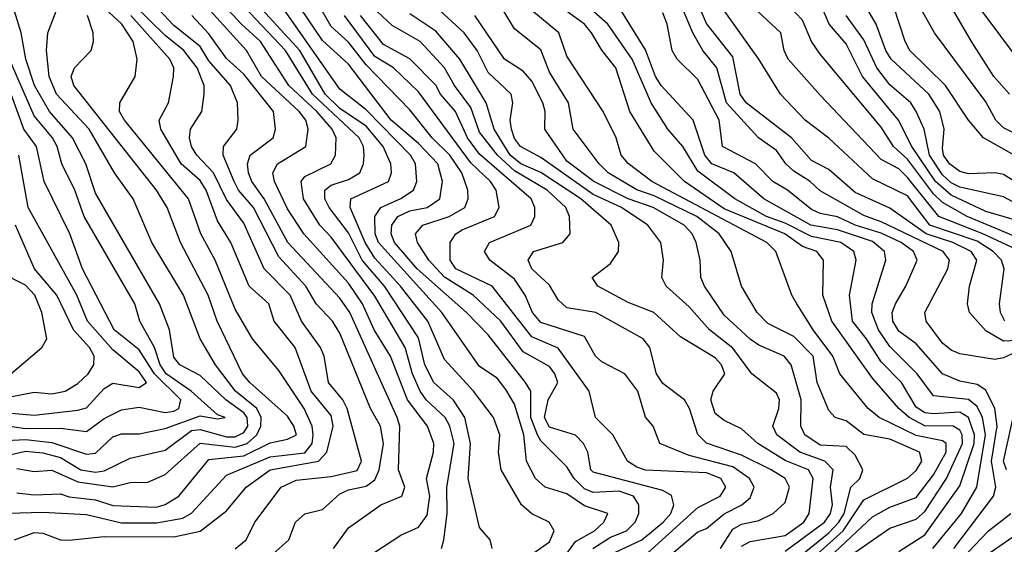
# Model space of a CAD drawing. Header units: metres. Extents: x -51132 to -49532, y -231222 to -229437.
# Tile 112 of 256: x -50600 to -50544, y -230932 to -230902. Entities that reach past the tile are written whole.
import ezdxf

# ---------------------------------------------------------------- set-up
doc = ezdxf.new("R2010")
doc.units = ezdxf.units.M
for name, color, linetype in [('CONTOUR_HALF', 8, 'Continuous'), ('CONTOUR_INDEX', 1, 'Continuous'), ('CONTOUR_INTER', 3, 'Continuous')]:
    doc.layers.add(name, color=color, linetype=linetype)

msp = doc.modelspace()

# ---------------------------------------------------------------- linework, layer by layer
at = {"layer": 'CONTOUR_HALF'}
for points, elevation in [([(-50573.366, -230931.759), (-50573.474, -230931.259), (-50574.08, -230930.562), (-50574.624, -230928.259), (-50574.724, -230927.759), (-50574.597, -230925.759), (-50574.924, -230924.259), (-50575.58, -230923.282), (-50576.695, -230922.259), (-50577.22, -230921.259), (-50577.58, -230919.711), (-50579.518, -230916.759), (-50580.81, -230915.259), (-50581.58, -230913.694), (-50582.697, -230912.259), (-50582.938, -230911.759), (-50582.936, -230911.259), (-50582.58, -230910.98), (-50581.58, -230910.653), (-50580.939, -230910.259), (-50580.72, -230909.759), (-50580.68, -230909.259), (-50580.732, -230908.759), (-50580.972, -230908.259), (-50583.647, -230905.759), (-50585.202, -230903.259), (-50592.297, -230895.759)], 36.5), ([(-50542.08, -230911.624), (-50544.08, -230910.37), (-50544.58, -230910.264), (-50546.08, -230910.332), (-50546.58, -230910.187), (-50547.173, -230909.759), (-50547.504, -230909.259), (-50547.58, -230908.861), (-50547.467, -230907.759), (-50547.716, -230906.759), (-50548.361, -230905.759), (-50550.502, -230903.759), (-50550.825, -230903.259), (-50551.361, -230901.759), (-50553.109, -230898.759)], 48.5), ([(-50542.08, -230908.704), (-50544.08, -230907.699), (-50544.526, -230907.259), (-50545.08, -230906.211), (-50548.034, -230902.259), (-50549.706, -230899.259)], 49.5), ([(-50542.58, -230919.824), (-50544.08, -230919.899), (-50545.08, -230919.301), (-50546.018, -230918.259), (-50546.143, -230917.759), (-50546.023, -230916.759), (-50545.602, -230915.259), (-50545.92, -230914.759), (-50546.987, -230914.259), (-50548.499, -230913.759), (-50550.58, -230912.29), (-50552.58, -230911.399), (-50554.08, -230910.078), (-50555.08, -230909.56), (-50556.209, -230908.259), (-50558.809, -230906.259), (-50559.155, -230905.759), (-50559.58, -230903.636), (-50561.08, -230901.721), (-50561.929, -230899.759)], 45.5), ([(-50586.113, -230932.259), (-50585.007, -230931.259), (-50584.628, -230930.259), (-50584.08, -230929.771), (-50583.08, -230929.535), (-50582.08, -230928.639), (-50581.58, -230928.398), (-50580.58, -230928.189), (-50580.08, -230927.832), (-50579.839, -230927.259), (-50579.587, -230925.759), (-50579.753, -230924.759), (-50580.325, -230923.759), (-50582.08, -230919.432), (-50582.511, -230918.759), (-50583.446, -230917.759), (-50584.031, -230916.759), (-50585.58, -230915.074), (-50587.031, -230912.259), (-50587.879, -230911.259), (-50588.135, -230910.759), (-50588.754, -230909.259), (-50588.752, -230908.759), (-50587.989, -230907.759), (-50587.897, -230907.259), (-50587.944, -230906.259), (-50588.337, -230905.259), (-50589.58, -230903.866), (-50590.08, -230903.043), (-50591.58, -230901.837), (-50593.06, -230900.259)], 34.5), ([(-50566.899, -230932.259), (-50564.78, -230931.259), (-50563.558, -230930.259), (-50563.12, -230929.759), (-50562.965, -230929.259), (-50563.08, -230928.736), (-50563.58, -230928.45), (-50567.58, -230927.397), (-50567.701, -230927.259), (-50567.875, -230926.259), (-50568.133, -230925.759), (-50568.58, -230925.286), (-50570.08, -230924.824), (-50570.362, -230924.259), (-50570.143, -230923.259), (-50569.592, -230922.259), (-50569.762, -230921.759), (-50570.08, -230921.344), (-50571.58, -230920.512), (-50572.867, -230918.759), (-50574.448, -230917.259), (-50576.08, -230916.227), (-50576.982, -230915.259), (-50577.625, -230914.259), (-50577.746, -230913.759), (-50577.323, -230913.259), (-50575.82, -230912.759), (-50574.931, -230912.259), (-50574.734, -230911.759), (-50574.744, -230911.259), (-50575.095, -230910.259), (-50575.774, -230909.259), (-50576.796, -230908.259), (-50578.08, -230906.652), (-50580.58, -230904.092), (-50581.58, -230902.795), (-50582.58, -230901.899), (-50583.521, -230900.259)], 38.5), ([(-50542.873, -230904.259), (-50545.58, -230900.632)], 50.5), ([(-50601.58, -230926.531), (-50600.08, -230926.202), (-50599.08, -230926.292), (-50598.08, -230926.564), (-50596.908, -230927.259), (-50596.08, -230927.395), (-50595.58, -230927.311), (-50594.08, -230926.593), (-50592.08, -230926.129), (-50590.58, -230925.014), (-50590.08, -230924.956), (-50588.58, -230925.365), (-50588.08, -230925.382), (-50587.58, -230925.121), (-50587.358, -230924.759), (-50587.383, -230924.259), (-50587.58, -230924.005), (-50588.618, -230923.259), (-50590.08, -230921.869), (-50591.244, -230921.259), (-50591.58, -230920.811), (-50591.831, -230919.259), (-50592.408, -230917.759), (-50596.08, -230911.435), (-50596.63, -230909.759), (-50597.4, -230908.259), (-50598.716, -230906.759), (-50599.571, -230905.259), (-50600.065, -230903.759), (-50600.337, -230902.259), (-50600.783, -230900.759)], 31.5), ([(-50580.08, -230931.968), (-50578.58, -230931.008), (-50577.58, -230930.54), (-50577.08, -230929.864), (-50576.933, -230928.759), (-50577.112, -230927.759), (-50576.711, -230926.259), (-50576.706, -230925.759), (-50577.054, -230924.759), (-50578.216, -230923.259), (-50579.188, -230920.759), (-50580.113, -230919.259), (-50580.79, -230917.759), (-50581.58, -230916.574), (-50584.153, -230913.759), (-50585.08, -230912.334), (-50585.822, -230910.759), (-50585.913, -230910.259), (-50585.659, -230909.759), (-50584.034, -230908.759), (-50583.889, -230907.759), (-50584.032, -230907.259), (-50584.405, -230906.759), (-50586.561, -230904.759), (-50587.427, -230903.259), (-50589.701, -230900.759)], 35.5), ([(-50569.58, -230932.731), (-50568.58, -230931.362), (-50567.501, -230930.759), (-50566.967, -230930.259), (-50566.731, -230929.759), (-50568.08, -230929.318), (-50569.08, -230928.63), (-50570.32, -230928.259), (-50570.871, -230927.759), (-50571.393, -230926.759), (-50571.541, -230925.259), (-50572.08, -230923.502), (-50572.58, -230922.655), (-50573.08, -230922.016), (-50574.08, -230921.339), (-50576.249, -230918.259), (-50579.873, -230914.259), (-50580.065, -230913.759), (-50580.071, -230912.759), (-50579.732, -230912.259), (-50578.58, -230911.739), (-50577.861, -230911.259), (-50577.682, -230910.759), (-50577.753, -230909.759), (-50578.044, -230909.259), (-50580.58, -230906.666), (-50582.08, -230905.47), (-50585.375, -230900.759)], 37.5), ([(-50559.08, -230931.621), (-50558.58, -230931.37), (-50556.58, -230931.021), (-50555.507, -230930.259), (-50555.208, -230929.759), (-50554.985, -230927.759), (-50555.25, -230927.259), (-50556.58, -230926.724), (-50558.139, -230925.759), (-50559.08, -230924.917), (-50560.08, -230924.43), (-50560.58, -230924.036), (-50560.841, -230923.259), (-50560.71, -230922.759), (-50560.038, -230921.759), (-50560.218, -230921.259), (-50560.58, -230920.86), (-50562.58, -230919.655), (-50564.107, -230918.259), (-50565.58, -230917.685), (-50567.313, -230916.759), (-50567.641, -230916.259), (-50566.58, -230915.462), (-50566.13, -230914.759), (-50566.114, -230914.259), (-50566.538, -230913.259), (-50568.288, -230911.759), (-50570.58, -230910.243), (-50571.714, -230909.759), (-50572.322, -230909.259), (-50573.247, -230907.759), (-50573.706, -230906.259), (-50575.215, -230903.759), (-50576.58, -230902.16), (-50578.08, -230901.174)], 40.5), ([(-50554.04, -230932.259), (-50551.58, -230929.948), (-50550.58, -230929.403), (-50549.08, -230928.835), (-50548.08, -230927.539), (-50547.363, -230926.259), (-50547.364, -230925.759), (-50547.58, -230925.604), (-50549.08, -230925.291), (-50551.201, -230924.259), (-50551.821, -230923.759), (-50553.441, -230921.759), (-50553.848, -230920.759), (-50554.983, -230919.259), (-50555.91, -230917.759), (-50556.201, -230917.259), (-50557.111, -230914.759), (-50557.638, -230914.259), (-50564.208, -230910.759), (-50565.58, -230909.723), (-50565.969, -230909.259), (-50566.265, -230908.259), (-50567.004, -230906.759), (-50569.08, -230903.595), (-50569.534, -230902.259), (-50571.08, -230900.969)], 42.5), ([(-50550.08, -230931.934), (-50548.58, -230930.977), (-50546.58, -230928.179), (-50545.751, -230925.759), (-50545.73, -230925.259), (-50546.08, -230924.262), (-50546.58, -230923.966), (-50548.08, -230924.051), (-50548.58, -230923.992), (-50549.08, -230923.68), (-50549.911, -230922.259), (-50551.08, -230921.082), (-50551.922, -230919.759), (-50552.733, -230918.759), (-50552.897, -230917.259), (-50552.511, -230915.259), (-50552.654, -230914.759), (-50553.394, -230914.259), (-50555.08, -230913.916), (-50556.58, -230913.143), (-50557.65, -230912.759), (-50559.467, -230911.759), (-50561.58, -230910.175), (-50562.432, -230908.759), (-50563.305, -230907.759), (-50564.25, -230906.259), (-50565.338, -230903.759), (-50566.739, -230901.759), (-50567.854, -230900.759)], 43.5), ([(-50546.916, -230931.759), (-50544.647, -230928.759), (-50544.512, -230928.259), (-50544.765, -230926.759), (-50544.438, -230924.759), (-50544.571, -230923.759), (-50545.08, -230922.696), (-50545.58, -230922.375), (-50546.58, -230922.193), (-50547.58, -230921.767), (-50549.08, -230920.06), (-50550.08, -230919.323), (-50550.412, -230918.759), (-50550.45, -230918.259), (-50550.257, -230917.759), (-50549.664, -230916.759), (-50549.02, -230915.259), (-50549.227, -230914.759), (-50549.936, -230914.259), (-50551.08, -230913.718), (-50552.58, -230913.256), (-50553.58, -230912.782), (-50554.58, -230912.594), (-50555.08, -230912.368), (-50556.439, -230911.259), (-50557.291, -230910.759), (-50558.285, -230909.759), (-50560.171, -230908.759), (-50560.365, -230907.259), (-50561.58, -230904.924), (-50562.774, -230903.759), (-50563.06, -230903.259), (-50563.335, -230901.759), (-50563.58, -230901.106)], 44.5), ([(-50543.084, -230914.759), (-50545.257, -230913.759), (-50547.772, -230912.759), (-50549.58, -230910.527), (-50550.08, -230910.038), (-50551.08, -230909.497), (-50554.58, -230905.817), (-50556.415, -230903.759), (-50556.647, -230903.259), (-50556.828, -230902.259), (-50558.425, -230900.759)], 46.5), ([(-50543.58, -230912.919), (-50545.08, -230912.48), (-50547.08, -230911.537), (-50547.97, -230910.759), (-50549.336, -230908.759), (-50550.088, -230907.259), (-50552.143, -230904.759), (-50553.08, -230902.877), (-50554.066, -230901.759), (-50554.489, -230900.759)], 47.5), ([(-50600.72, -230931.259), (-50599.58, -230930.844), (-50599.08, -230930.89), (-50598.08, -230931.264), (-50597.58, -230931.285), (-50595.58, -230931.074), (-50591.58, -230931.094), (-50590.08, -230930.771), (-50588.58, -230929.599), (-50587.445, -230928.259), (-50586.08, -230927.267), (-50583.298, -230926.759), (-50582.829, -230926.259), (-50582.455, -230924.759), (-50582.58, -230924.15), (-50583.717, -230922.759), (-50584.649, -230920.259), (-50585.838, -230918.759), (-50586.15, -230917.759), (-50587.27, -230916.759), (-50588.315, -230914.259), (-50589.08, -230913.017), (-50589.733, -230911.259), (-50590.08, -230910.703), (-50591.163, -230909.759), (-50592.326, -230907.759), (-50592.428, -230907.259), (-50591.893, -230906.259), (-50591.599, -230904.759), (-50591.584, -230904.259), (-50591.812, -230903.759), (-50594.041, -230901.259)], 33.5), ([(-50600.58, -230928.584), (-50599.58, -230928.701), (-50598.08, -230928.632), (-50597.58, -230928.805), (-50596.08, -230928.972), (-50595.08, -230929.304), (-50592.58, -230929.389), (-50592.08, -230929.252), (-50591.301, -230928.759), (-50589.58, -230926.667), (-50587.58, -230926.466), (-50586.08, -230925.714), (-50585.08, -230925.501), (-50584.563, -230925.259), (-50584.712, -230924.759), (-50585.08, -230924.188), (-50587.242, -230922.259), (-50587.653, -230921.759), (-50589.099, -230918.759), (-50589.629, -230917.259), (-50591.208, -230914.259), (-50591.969, -230912.259), (-50592.58, -230911.26), (-50597.313, -230905.259), (-50597.468, -230904.759), (-50597.279, -230904.259), (-50596.319, -230903.259), (-50596.192, -230902.759), (-50596.2, -230902.259), (-50596.53, -230901.259)], 32.5), ([(-50563.58, -230932.499), (-50561.58, -230930.809), (-50561.08, -230930.62), (-50560.08, -230929.783), (-50559.066, -230929.259), (-50558.58, -230928.867), (-50558.354, -230928.259), (-50558.627, -230927.759), (-50559.58, -230927.098), (-50562.08, -230926.435), (-50563.749, -230925.759), (-50564.138, -230924.759), (-50564.58, -230924.247), (-50565.013, -230922.759), (-50565.759, -230921.759), (-50567.08, -230921.072), (-50567.449, -230920.759), (-50568.08, -230919.635), (-50570.58, -230918.824), (-50571.041, -230918.259), (-50571.47, -230917.259), (-50572.08, -230916.344), (-50573.485, -230915.259), (-50573.791, -230914.759), (-50573.507, -230914.259), (-50571.138, -230913.259), (-50570.909, -230912.759), (-50570.913, -230912.259), (-50571.125, -230911.759), (-50574.08, -230909.205), (-50574.773, -230908.259), (-50575.458, -230906.759), (-50576.313, -230905.759), (-50576.58, -230905.24), (-50578.08, -230903.746), (-50579.58, -230902.913), (-50580.904, -230901.259)], 39.5), ([(-50557.026, -230933.259), (-50554.08, -230930.859), (-50553.513, -230930.259), (-50553.197, -230929.759), (-50552.812, -230928.259), (-50552.305, -230927.759), (-50552.13, -230927.259), (-50552.58, -230926.416), (-50553.08, -230925.925), (-50554.58, -230925.853), (-50555.456, -230925.259), (-50555.69, -230924.759), (-50555.665, -230923.259), (-50556.232, -230921.259), (-50556.642, -230920.759), (-50558.08, -230920.124), (-50558.58, -230919.777), (-50560.08, -230918.407), (-50561.203, -230916.759), (-50561.407, -230916.259), (-50561.455, -230915.259), (-50561.67, -230914.259), (-50561.911, -230913.759), (-50562.373, -230913.259), (-50564.147, -230912.259), (-50565.58, -230911.75), (-50567.539, -230910.759), (-50569.08, -230909.606), (-50570.336, -230907.759), (-50570.331, -230906.759), (-50570.453, -230906.259), (-50571.08, -230905.014), (-50571.58, -230904.45), (-50572.656, -230903.759), (-50574.342, -230901.259)], 41.5), ([(-50603.58, -230924.387), (-50600.08, -230924.905), (-50598.08, -230924.876), (-50596.58, -230925.072), (-50595.58, -230924.333), (-50594.58, -230923.821), (-50593.58, -230923.666), (-50592.08, -230923.974), (-50591.58, -230923.91), (-50591.301, -230923.759), (-50591.187, -230923.259), (-50592.689, -230921.759), (-50593.58, -230920.398), (-50595.006, -230919.259), (-50596.824, -230915.759), (-50597.544, -230913.759), (-50599.01, -230910.759), (-50599.443, -230908.759), (-50600.171, -230907.759), (-50600.903, -230905.759)], 30.5), ([(-50601.58, -230923.19), (-50599.58, -230922.82), (-50598.58, -230922.916), (-50597.809, -230922.759), (-50597.08, -230922.318), (-50596.484, -230921.759), (-50596.169, -230921.259), (-50596.157, -230920.759), (-50596.412, -230920.259), (-50597.326, -230919.259), (-50598.294, -230917.259), (-50599.563, -230915.759), (-50600.651, -230913.259)], 29.5), ([(-50545.58, -230932.498), (-50543.042, -230930.759)], 45.5)]:
    msp.add_lwpolyline(points, dxfattribs=dict(at, elevation=elevation))
at = {"layer": 'CONTOUR_INDEX'}
for points, elevation in [([(-50543.729, -230905.759), (-50544.638, -230904.759), (-50545.911, -230902.759), (-50549.968, -230895.759)], 50), ([(-50543.08, -230920.387), (-50544.08, -230920.851), (-50544.58, -230920.94), (-50546.58, -230920.629), (-50547.08, -230920.421), (-50547.58, -230920.015), (-50548.513, -230918.759), (-50548.574, -230918.259), (-50547.268, -230915.759), (-50547.176, -230915.259), (-50547.536, -230914.759), (-50551.08, -230913.062), (-50552.08, -230912.7), (-50554.58, -230911.295), (-50555.147, -230910.759), (-50556.08, -230910.174), (-50556.536, -230909.759), (-50557.08, -230908.989), (-50558.115, -230908.259), (-50559.934, -230906.259), (-50560.487, -230904.259), (-50561.303, -230903.259), (-50561.862, -230902.259), (-50562.706, -230900.259)], 45), ([(-50560.275, -230931.759), (-50559.58, -230930.651), (-50559.08, -230930.363), (-50558.08, -230930.166), (-50557.259, -230929.759), (-50556.58, -230929.13), (-50556.337, -230928.259), (-50556.581, -230927.759), (-50557.382, -230927.259), (-50559.08, -230926.422), (-50561.08, -230925.728), (-50561.58, -230925.241), (-50562.067, -230923.759), (-50562.347, -230923.259), (-50563.58, -230922.321), (-50563.947, -230921.759), (-50564.322, -230920.259), (-50564.712, -230919.759), (-50567.417, -230918.259), (-50569.08, -230917.991), (-50569.58, -230917.532), (-50570.08, -230916.7), (-50571.08, -230915.764), (-50571.293, -230915.259), (-50570.984, -230914.759), (-50569.303, -230914.259), (-50568.888, -230913.759), (-50568.922, -230912.759), (-50569.139, -230912.259), (-50570.213, -230911.259), (-50572.08, -230910.16), (-50573.061, -230909.259), (-50574.08, -230907.931), (-50574.58, -230906.532), (-50575.522, -230905.259), (-50576.086, -230904.259), (-50577.486, -230902.759), (-50579.08, -230901.828), (-50580.223, -230900.759)], 40), ([(-50582.452, -230931.759), (-50581.58, -230930.586), (-50579.734, -230929.259), (-50578.536, -230928.759), (-50578.353, -230928.259), (-50578.72, -230927.259), (-50578.65, -230924.759), (-50578.797, -230924.259), (-50581.518, -230918.259), (-50582.08, -230917.431), (-50585.053, -230914.259), (-50586.414, -230911.759), (-50587.127, -230910.759), (-50587.306, -230910.259), (-50587.372, -230909.759), (-50587.211, -230909.259), (-50585.907, -230908.259), (-50585.763, -230907.759), (-50585.884, -230906.759), (-50587.58, -230904.616), (-50588.58, -230903.724), (-50589.58, -230902.305), (-50590.548, -230901.259)], 35), ([(-50601.58, -230923.959), (-50599.58, -230924.132), (-50597.08, -230923.838), (-50596.58, -230923.712), (-50595.58, -230922.612), (-50595.08, -230922.303), (-50593.58, -230922.551), (-50593.148, -230922.259), (-50593.58, -230921.648), (-50595.08, -230920.396), (-50596.529, -230918.759), (-50597.146, -230917.259), (-50599.927, -230912.259), (-50600.468, -230909.259)], 30), ([(-50543.909, -230927.259), (-50544.084, -230926.759), (-50543.416, -230923.759)], 45), ([(-50586.507, -230969.759), (-50585.909, -230965.259), (-50585.122, -230961.259), (-50583.696, -230957.759), (-50582.737, -230956.759), (-50581.58, -230954.305), (-50578.58, -230951.677), (-50574.58, -230949.72), (-50573.08, -230949.405), (-50571.58, -230949.343), (-50571.08, -230949.188), (-50568.58, -230947.985), (-50567.58, -230947.662), (-50565.08, -230946.323), (-50560.08, -230942.962), (-50559.252, -230942.259), (-50557.383, -230940.259), (-50553.113, -230937.259), (-50551.522, -230935.759), (-50549.598, -230934.259), (-50546.85, -230932.759), (-50544.929, -230930.759), (-50543.656, -230929.759)], 45)]:
    msp.add_lwpolyline(points, dxfattribs=dict(at, elevation=elevation))
at = {"layer": 'CONTOUR_INTER'}
for points, elevation in [([(-50572.73, -230933.259), (-50570.08, -230931.388), (-50569.8, -230930.759), (-50570.089, -230930.259), (-50571.08, -230929.786), (-50571.68, -230929.259), (-50572.835, -230927.259), (-50573, -230926.259), (-50572.926, -230925.259), (-50573.287, -230924.259), (-50574.419, -230922.759), (-50576.08, -230920.955), (-50577.051, -230918.759), (-50578.599, -230916.759), (-50580.08, -230915.149), (-50580.622, -230914.259), (-50581.488, -230912.259), (-50581.458, -230911.759), (-50579.297, -230910.759), (-50579.116, -230910.259), (-50579.159, -230909.759), (-50579.596, -230908.759), (-50580.58, -230907.59), (-50582.08, -230906.583), (-50582.923, -230905.759), (-50584.365, -230903.259), (-50588.95, -230898.259)], 37), ([(-50576.257, -230931.759), (-50576.124, -230931.259), (-50575.932, -230929.759), (-50575.964, -230928.259), (-50575.531, -230925.759), (-50575.778, -230924.759), (-50576.049, -230924.259), (-50577.139, -230923.259), (-50577.482, -230922.759), (-50577.928, -230921.759), (-50578.343, -230920.259), (-50580.08, -230917.326), (-50582.58, -230913.942), (-50583.219, -230913.259), (-50584.159, -230911.759), (-50584.293, -230910.759), (-50584.08, -230910.472), (-50582.606, -230909.759), (-50582.33, -230909.259), (-50582.3, -230908.259), (-50582.528, -230907.759), (-50583.39, -230906.759), (-50584.996, -230905.259), (-50586.629, -230902.759), (-50587.717, -230901.759), (-50590.58, -230898.668)], 36), ([(-50556.58, -230931.918), (-50554.334, -230930.259), (-50553.979, -230929.759), (-50553.875, -230929.259), (-50553.989, -230928.259), (-50553.836, -230927.259), (-50554.306, -230926.759), (-50555.731, -230926.259), (-50557.052, -230925.259), (-50557.287, -230924.759), (-50556.938, -230923.759), (-50556.896, -230923.259), (-50557.08, -230922.867), (-50558.497, -230921.759), (-50559.58, -230920.291), (-50560.904, -230919.259), (-50562.08, -230917.932), (-50563.393, -230916.759), (-50563.647, -230916.259), (-50563.557, -230915.259), (-50563.692, -230914.259), (-50564.441, -230913.259), (-50565.953, -230912.259), (-50567.58, -230911.504), (-50570.58, -230909.393), (-50571.735, -230908.759), (-50572.08, -230908.302), (-50572.258, -230907.759), (-50572.332, -230907.259), (-50572.172, -230906.259), (-50572.275, -230905.759), (-50573.58, -230904.524), (-50574.223, -230903.259), (-50574.957, -230902.259), (-50578.215, -230899.259)], 41), ([(-50588.08, -230931.788), (-50587.445, -230931.259), (-50586.945, -230930.259), (-50585.441, -230928.259), (-50584.58, -230927.85), (-50582.58, -230927.65), (-50581.08, -230927.3), (-50580.84, -230926.759), (-50581.67, -230923.759), (-50581.917, -230923.259), (-50582.723, -230922.259), (-50582.983, -230920.759), (-50583.193, -230920.259), (-50584.271, -230918.759), (-50584.92, -230917.259), (-50586.423, -230915.759), (-50587.58, -230913.138), (-50588.58, -230911.8), (-50589.315, -230910.259), (-50590.272, -230909.259), (-50590.575, -230908.759), (-50590.694, -230908.259), (-50590.627, -230907.759), (-50589.976, -230906.759), (-50589.852, -230905.759), (-50589.857, -230905.259), (-50590.251, -230904.259), (-50591.013, -230903.259), (-50592.08, -230902.412), (-50594.777, -230899.759)], 34), ([(-50601.08, -230929.733), (-50599.08, -230929.685), (-50596.58, -230929.823), (-50594.58, -230930.293), (-50592.58, -230930.303), (-50591.08, -230930.021), (-50590.58, -230929.734), (-50588.58, -230927.572), (-50586.08, -230926.512), (-50584.08, -230926.292), (-50583.66, -230925.759), (-50583.603, -230925.259), (-50583.663, -230924.759), (-50584.132, -230923.759), (-50585.58, -230921.58), (-50587.08, -230919.758), (-50588.08, -230918.066), (-50589.222, -230915.259), (-50590.046, -230913.759), (-50590.75, -230911.759), (-50594.406, -230907.259), (-50594.696, -230906.759), (-50594.679, -230906.259), (-50593.809, -230904.759), (-50593.696, -230903.759), (-50593.918, -230902.759), (-50594.569, -230901.759), (-50596.08, -230900.34)], 33), ([(-50567.594, -230931.759), (-50566.58, -230931.111), (-50565.668, -230930.759), (-50565.179, -230930.259), (-50564.962, -230929.759), (-50564.96, -230929.259), (-50565.26, -230928.759), (-50566.08, -230928.488), (-50567.58, -230928.561), (-50568.08, -230928.356), (-50568.657, -230927.759), (-50569.08, -230927.092), (-50570.58, -230925.597), (-50570.768, -230925.259), (-50571.144, -230924.259), (-50571.136, -230922.759), (-50571.449, -230922.259), (-50573.58, -230919.543), (-50574.835, -230918.259), (-50577.65, -230915.759), (-50578.948, -230914.259), (-50579.151, -230913.759), (-50579.096, -230913.259), (-50578.762, -230912.759), (-50578.08, -230912.435), (-50577.08, -230912.258), (-50576.354, -230911.759), (-50576.196, -230910.759), (-50576.466, -230909.759), (-50577.58, -230908.581), (-50579.142, -230907.259), (-50581.58, -230904.038), (-50583.08, -230902.699), (-50584.718, -230900.259)], 38), ([(-50553.08, -230932.334), (-50550.58, -230930.593), (-50549.08, -230930.083), (-50548.58, -230929.642), (-50547.335, -230927.759), (-50546.419, -230925.759), (-50546.438, -230925.259), (-50546.58, -230924.989), (-50546.951, -230924.759), (-50548.58, -230924.743), (-50549.478, -230924.259), (-50550.064, -230923.759), (-50551.58, -230922.021), (-50553.905, -230918.759), (-50554.432, -230917.259), (-50554.394, -230915.259), (-50554.77, -230914.759), (-50555.58, -230914.479), (-50556.598, -230913.759), (-50560.08, -230912.324), (-50562.342, -230910.759), (-50564.08, -230909.033), (-50565.473, -230906.759), (-50566.285, -230904.259), (-50567.08, -230903.254), (-50567.668, -230902.259), (-50568.077, -230901.759), (-50570.138, -230900.259)], 43), ([(-50542.58, -230914.251), (-50546.161, -230912.759), (-50547.58, -230911.959), (-50548.08, -230911.465), (-50549.58, -230909.483), (-50550.374, -230908.759), (-50551.08, -230907.648), (-50554.58, -230903.474), (-50555.08, -230902.749), (-50555.58, -230901.521), (-50556.791, -230900.259)], 47), ([(-50600.58, -230927.19), (-50599.58, -230927.351), (-50598.58, -230927.275), (-50597.08, -230927.941), (-50595.08, -230928.235), (-50594.08, -230927.991), (-50593.08, -230927.96), (-50592.08, -230927.536), (-50590.08, -230925.738), (-50588.08, -230925.956), (-50587.392, -230925.759), (-50586.842, -230925.259), (-50586.607, -230924.759), (-50586.579, -230924.259), (-50586.837, -230923.759), (-50588.063, -230922.759), (-50589.197, -230921.259), (-50590.078, -230919.759), (-50591.041, -230917.259), (-50592.849, -230914.259), (-50593.922, -230911.759), (-50594.995, -230910.259), (-50596.428, -230907.759), (-50598.303, -230905.759), (-50598.72, -230904.759), (-50598.877, -230903.259), (-50598.797, -230902.259), (-50598.238, -230900.759)], 32), ([(-50554.942, -230932.259), (-50553.257, -230930.759), (-50552.08, -230928.987), (-50549.58, -230927.735), (-50549.08, -230927.302), (-50548.758, -230926.759), (-50548.891, -230926.259), (-50550.58, -230925.498), (-50552.08, -230925.238), (-50553.08, -230924.461), (-50553.715, -230924.259), (-50554.08, -230923.862), (-50554.746, -230922.259), (-50554.978, -230920.759), (-50556.08, -230919.625), (-50557.58, -230918.881), (-50558.185, -230918.259), (-50559.073, -230916.759), (-50559.678, -230914.759), (-50560.361, -230913.759), (-50561.637, -230912.759), (-50564.08, -230911.59), (-50565.08, -230911.239), (-50566.725, -230910.259), (-50567.227, -230909.759), (-50568.728, -230907.759), (-50568.997, -230906.259), (-50570.08, -230904.501), (-50570.58, -230903.221), (-50572.08, -230902.032), (-50572.852, -230900.759)], 42), ([(-50548.128, -230931.759), (-50546.477, -230929.759), (-50545.597, -230928.259), (-50545.112, -230925.259), (-50545.285, -230924.259), (-50545.58, -230923.628), (-50546.08, -230923.243), (-50548.08, -230923.03), (-50549.03, -230921.759), (-50550.58, -230920.203), (-50551.231, -230919.259), (-50551.608, -230918.259), (-50551.595, -230917.759), (-50550.82, -230915.259), (-50550.884, -230914.759), (-50551.58, -230914.19), (-50553.58, -230913.521), (-50555.114, -230913.259), (-50557.799, -230911.759), (-50559.518, -230910.259), (-50560.781, -230909.759), (-50561.179, -230909.259), (-50561.841, -230907.259), (-50563.681, -230905.259), (-50564.005, -230904.759), (-50564.58, -230903.22), (-50566.11, -230900.759)], 44), ([(-50544, -230918.759), (-50544.241, -230918.259), (-50544.304, -230917.759), (-50544.048, -230915.759), (-50544.195, -230915.259), (-50544.66, -230914.759), (-50545.58, -230914.178), (-50548.305, -230913.259), (-50549.58, -230911.586), (-50551.58, -230910.617), (-50554.08, -230908.288), (-50555.437, -230907.259), (-50556.842, -230905.759), (-50558.091, -230903.759), (-50560.231, -230900.759)], 46), ([(-50542.597, -230909.759), (-50545.221, -230908.259), (-50546.08, -230907.253), (-50547.393, -230905.259), (-50549.444, -230903.259), (-50549.715, -230902.759), (-50550.362, -230900.759)], 49), ([(-50565.08, -230932.579), (-50561.58, -230929.412), (-50560.303, -230928.759), (-50559.975, -230928.259), (-50560.272, -230927.759), (-50561.08, -230927.424), (-50564.58, -230927.281), (-50565.08, -230927.118), (-50565.601, -230926.759), (-50566.451, -230925.259), (-50567.451, -230924.259), (-50567.802, -230922.759), (-50569.58, -230920.299), (-50571.08, -230919.652), (-50573.353, -230916.759), (-50575.434, -230915.759), (-50575.758, -230915.259), (-50575.758, -230914.259), (-50575.443, -230913.759), (-50575.08, -230913.532), (-50573.217, -230912.759), (-50572.953, -230912.259), (-50573.129, -230911.259), (-50573.459, -230910.759), (-50574.58, -230909.685), (-50577.58, -230905.63), (-50579.018, -230904.259), (-50580.08, -230903.603), (-50581.806, -230901.259)], 39), ([(-50542.58, -230912.447), (-50544.08, -230911.645), (-50546.58, -230911.083), (-50547.08, -230910.847), (-50547.58, -230910.371), (-50548.323, -230909.259), (-50548.622, -230907.759), (-50549.078, -230906.759), (-50549.392, -230906.259), (-50550.58, -230905.226), (-50551.33, -230904.259), (-50552.08, -230902.662), (-50553.079, -230901.259)], 48), ([(-50601.58, -230925.601), (-50600.08, -230925.531), (-50598.58, -230925.688), (-50596.58, -230926.371), (-50596.08, -230926.312), (-50595.08, -230925.379), (-50594.58, -230925.205), (-50593.58, -230925.193), (-50592.08, -230924.895), (-50590.08, -230924.173), (-50589.08, -230924.35), (-50588.641, -230924.259), (-50589.08, -230924.106), (-50590.597, -230922.759), (-50592.023, -230921.759), (-50592.367, -230921.259), (-50592.704, -230920.259), (-50593.535, -230918.759), (-50593.818, -230917.759), (-50596.724, -230912.759), (-50597.265, -230911.259), (-50597.999, -230909.759), (-50598.278, -230908.759), (-50598.535, -230908.259), (-50599.58, -230906.996), (-50601.58, -230902.495)], 31), ([(-50601.08, -230921.91), (-50599.149, -230920.259), (-50598.862, -230919.759), (-50599.156, -230918.259), (-50599.551, -230917.259), (-50600.08, -230916.685), (-50601.58, -230915.947)], 29)]:
    msp.add_lwpolyline(points, dxfattribs=dict(at, elevation=elevation))

doc.saveas('drawing.dxf')
